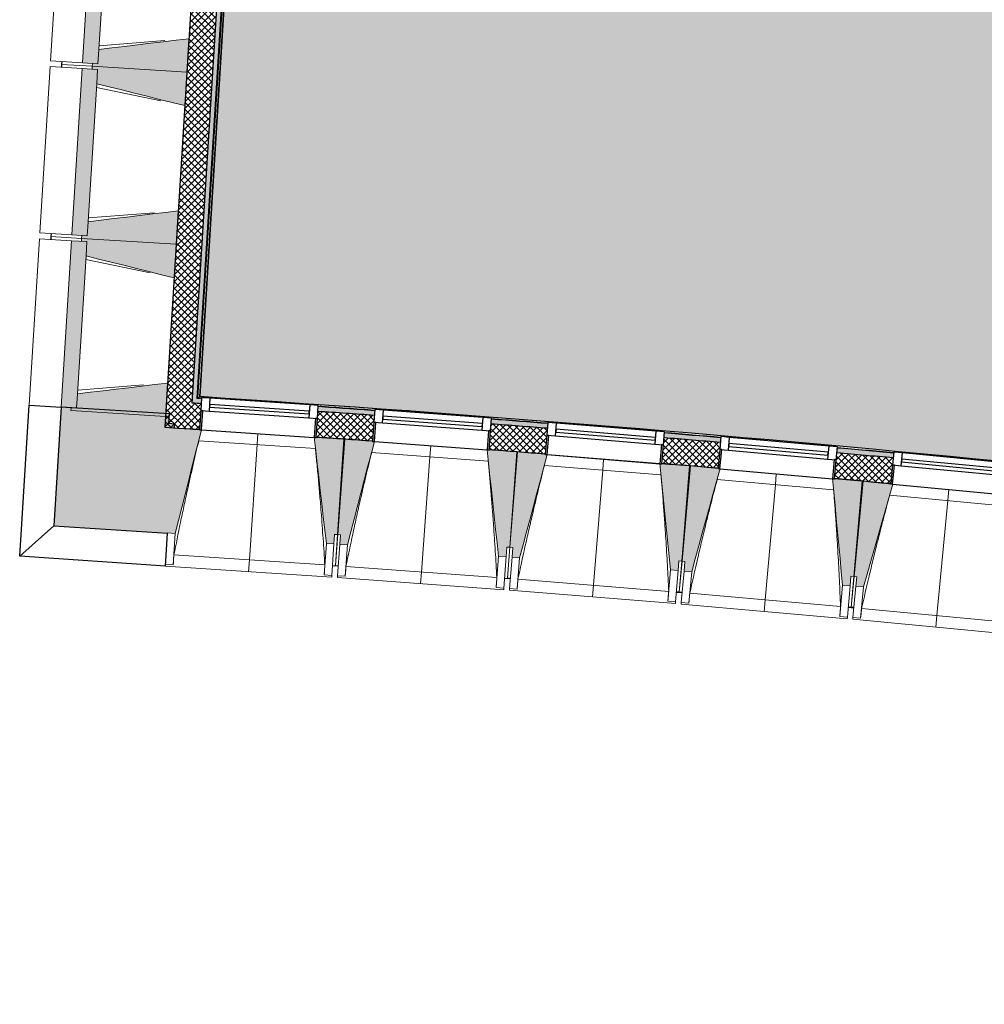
# Model space of a CAD drawing. Header units: millimetres. Extents: x 1909 to 78032, y -36590 to 14615.
# Tile 1 of 68: x 26080 to 31115, y -32461 to -27324. Entities that reach past the tile are written whole.
import ezdxf

# ---------------------------------------------------------------- set-up
doc = ezdxf.new("R2010")
doc.units = ezdxf.units.MM
for name, color, linetype, lineweight in [('A-FLOR', 7, 'Continuous', 25), ('A-FLOR-HRAL', 7, 'Continuous', 18), ('A-GENM', 7, 'Continuous', 18), ('A-GLAZ', 7, 'Continuous', 25), ('A-WALL', 7, 'Continuous', 25), ('A-WALL-PATT', 7, 'Continuous', 25), ('I-WALL', 7, 'Continuous', 25), ('M-AREA-PATT', 7, 'Continuous', 18), ('S-BEAM', 7, 'Continuous', 18)]:
    doc.layers.add(name, color=color, linetype=linetype, lineweight=lineweight)
pattern_1 = [(45, (0, 0), (-17.67767, 17.67767), []), (135, (0, 0), (-17.67767, -17.67767), [])]

# ---------------------------------------------------------------- blocks, each defined once
blk = doc.blocks.new('XXX_VIDE FENETRE - 590-389517-2021_015_1111_DCE_1_50_N0 FINI_SSI_ZDA_ZDM')
at = {"layer": 'A-GLAZ'}
for p, q in [((-305.1, 0), (-305.1, -100)), ((-295.1, 0), (-305.1, 0)), ((295.1, 0), (-295.1, 0)), ((-295.1, -100), (-295.1, 0)), ((305.1, 0), (295.1, 0)), ((295.1, 0), (295.1, -100)), ((305.1, -100), (305.1, 0)), ((-305.1, -100), (-295.1, -100)), ((-260.1, -100), (-305.1, -100)), ((-305.1, -100), (-305.1, -167.5)), ((-260.1, -167.5), (-260.1, -100)), ((260.1, -100), (-260.1, -100)), ((260.1, -100), (260.1, -167.5)), ((305.1, -100), (260.1, -100)), ((295.1, -100), (305.1, -100)), ((305.1, -167.5), (305.1, -100)), ((-305.1, -167.5), (-260.1, -167.5)), ((-260.1, -167.5), (260.1, -167.5)), ((260.1, -167.5), (305.1, -167.5))]:
    blk.add_line(p, q, dxfattribs=at)
at = {"layer": 'A-GLAZ', "color": 173, "true_color": 0x5c63b1}
for p, q in [((260.1, -120), (-260.1, -120)), ((-260.1, -120), (-260.1, -135)), ((-260.1, -135), (260.1, -135)), ((260.1, -135), (260.1, -120))]:
    blk.add_line(p, q, dxfattribs=at)
blk = doc.blocks.new('Garde-corps - Garde-corps-510192-2021_015_1111_DCE_1_50_N0 FINI_SSI_ZDA_ZDM')
at = {"layer": 'A-FLOR-HRAL'}
for p, q in [((-9793.8, -23480.5), (-9772.4, -23216.7)), ((-9772.4, -23216.7), (-9494, -23240)), ((-9772.4, -23216.7), (-9763.1, -23217.5)), ((-9791, -23534.4), (-9765.8, -23224.4)), ((-9789.4, -23536.3), (-9764.3, -23226.3)), ((-9787.9, -23538), (-9762.7, -23228.1)), ((-9762.7, -23228.1), (-9494.9, -23250.5)), ((-9503.3, -23239.2), (-9494, -23240)), ((-9494.8, -23248.9), (-9494.9, -23250.5)), ((-9494.8, -23248.9), (-9494.6, -23247.1)), ((-9494.6, -23247.1), (-9494.5, -23245.5)), ((-13375.8, -29298.6), (-13001.8, -23280.8)), ((-13368.2, -29292), (-12995.1, -23288.4)), ((-13366.4, -29290.3), (-12993.5, -23290.2)), ((-13364.6, -29288.8), (-12992, -23292)), ((-13001.8, -23280.8), (-9843.9, -23523.1)), ((-12992, -23292), (-9787.9, -23538)), ((-8464, -23329), (-8480.2, -23501.6)), ((-8462.4, -23329.1), (-8478.4, -23500.1)), ((-8460.6, -23329.3), (-8476.5, -23498.5)), ((-8453.5, -23330), (-8468.8, -23492.2)), ((-11421.8, -23393.7), (-11382.2, -23396.7)), ((-8480.2, -23501.6), (-8438.5, -23505.7)), ((-8478.4, -23500.1), (-8436.7, -23504.2)), ((-8476.5, -23498.5), (-8468.8, -23492.2)), ((-8476.5, -23498.5), (-8434.8, -23502.7)), ((-8468.8, -23492.2), (-8427, -23496.3)), ((-8438.5, -23505.7), (-8462.6, -23748.6)), ((-8436.8, -23504.6), (-8461, -23748.7)), ((-8434.8, -23502.7), (-8457.1, -23727.1)), ((-8427, -23496.3), (-8449.9, -23727.2)), ((-8434.8, -23502.7), (-8427, -23496.3)), ((-9791, -23534.4), (-9794, -23530.9)), ((-8464.1, -23763.5), (-8479.9, -23922.7)), ((-8462.5, -23763.7), (-8478.3, -23922.9)), ((-8462.9, -23785.6), (-8474.4, -23901.3)), ((-8455.9, -23786.9), (-8467.2, -23901.4)), ((-8481.4, -23937.6), (-8497.2, -24096.9)), ((-8479.7, -23937.8), (-8495.5, -24097)), ((-8480.2, -23959.7), (-8491.6, -24075.4)), ((-8473.1, -23961.1), (-8484.5, -24075.5)), ((-8498.7, -24111.8), (-9046.9, -29639.2)), ((-8497, -24112), (-9045.4, -29641)), ((-8497.4, -24133.9), (-9043.9, -29642.9)), ((-8490.4, -24135.2), (-9037.5, -29650.7)), ((-13356.8, -29300.2), (-13375.8, -29298.6)), ((-13356.7, -29299.8), (-13375.8, -29298.6)), ((-13083.2, -29311.6), (-13364.6, -29288.8)), ((-12552.2, -29354.7), (-12610.1, -29350)), ((-12274.9, -29363.1), (-12284.1, -29362.5)), ((-9988.7, -29563.6), (-10006.9, -29561.9)), ((-9801.4, -29578), (-9840.4, -29574.8)), ((-9046.9, -29639.2), (-9329.4, -29616.3)), ((-9037.5, -29650.7), (-9136.8, -29641)), ((-9037.5, -29650.7), (-9136.9, -29642.6))]:
    blk.add_line(p, q, dxfattribs=at)
at = {"layer": 'A-FLOR-HRAL', "flags": 128}
for points in [[(-9765.8, -23224.4), (-9769.1, -23220.6), (-9772.4, -23216.7)], [(-12995.1, -23288.4), (-12998.5, -23284.6), (-13001.8, -23280.8)], [(-9787.9, -23538), (-9787.9, -23538), (-9788, -23537.9), (-9788.1, -23537.8), (-9788.3, -23537.6), (-9788.4, -23537.4), (-9788.6, -23537.1), (-9788.8, -23536.9), (-9789, -23536.7), (-9789.2, -23536.5), (-9789.4, -23536.3)], [(-13375.8, -29298.6), (-13375.9, -29298.7), (-13376.2, -29299), (-13376.6, -29299.4), (-13377.1, -29299.8), (-13377.7, -29300.3), (-13378.3, -29300.9), (-13378.9, -29301.4)], [(-13368.2, -29292), (-13372, -29295.3), (-13375.8, -29298.6)], [(-13364.6, -29288.8), (-13364.6, -29288.8), (-13364.7, -29288.9), (-13364.9, -29289), (-13365, -29289.2), (-13365.3, -29289.4), (-13365.5, -29289.6), (-13365.7, -29289.8), (-13365.9, -29290), (-13366.2, -29290.2), (-13366.4, -29290.3)], [(-9043.9, -29642.9), (-9040.7, -29646.8), (-9037.5, -29650.7)]]:
    blk.add_lwpolyline(points, dxfattribs=at)
at = {"layer": 'A-FLOR-HRAL'}
for centre, radius, start, end in [((-19463.8, -140716), 117891.1, 85.149101, 85.281386), ((-19463.8, -140716), 117889.4, 85.149101, 85.280538), ((-19463.8, -140716), 117887.7, 85.149101, 85.279742), ((-29991.5, -265654.3), 242961.1, 85.230746, 85.988589), ((-29991.5, -265654.3), 242959.4, 85.801553, 85.988174), ((-29991.5, -265654.3), 242957.8, 85.611499, 85.987786), ((-29991.5, -265654.3), 242957.8, 85.229948, 85.604054), ((-29991.5, -265654.3), 242959.4, 85.230335, 85.456227), ((-21392, -154971), 125935, 84.373021, 86.346998), ((-21392, -154971), 125936.7, 84.373813, 86.346207), ((-21392, -154971), 125927.8, 85.92938, 86.063936), ((-21392, -154971), 125927.8, 85.517188, 85.651745), ((-21392, -154971), 125927.8, 85.104996, 85.239553), ((-21392, -154971), 125927.8, 84.692804, 84.827361)]:
    blk.add_arc(centre, radius, start, end, dxfattribs=at)
for points, knots in [([(-9772.4, -23216.7), (-9772.4, -23216.7), (-9772.4, -23216.7), (-9772.4, -23216.7), (-9772.5, -23216.6), (-9772.5, -23216.5), (-9772.6, -23216.5), (-9772.7, -23216.4), (-9772.7, -23216.3), (-9772.8, -23216.2), (-9772.9, -23216.1), (-9773, -23216), (-9773.1, -23215.8), (-9773.2, -23215.7), (-9773.3, -23215.6), (-9773.5, -23215.4), (-9773.6, -23215.3), (-9773.7, -23215.2), (-9773.9, -23215), (-9774.2, -23214.6), (-9774.6, -23214.1), (-9774.9, -23213.7), (-9775.1, -23213.5)], [0, 0, 0, 0, 0.071429, 0.107143, 0.142857, 0.178571, 0.214286, 0.25, 0.285714, 0.321429, 0.357143, 0.392857, 0.428571, 0.464286, 0.5, 0.535714, 0.571429, 0.607143, 0.642857, 0.714286, 0.857143, 1, 1, 1, 1]), ([(-9762.7, -23228.1), (-9762.7, -23228.1), (-9762.8, -23228), (-9762.8, -23228), (-9762.9, -23227.9), (-9763, -23227.7), (-9763.2, -23227.6), (-9763.3, -23227.4), (-9763.5, -23227.2), (-9763.7, -23227), (-9763.9, -23226.8), (-9764, -23226.5), (-9764.2, -23226.4), (-9764.3, -23226.3)], [0.075, 0.075, 0.075, 0.075, 0.15, 0.2125, 0.275, 0.35, 0.425, 0.5, 0.6, 0.7, 0.775, 0.85, 1, 1, 1, 1]), ([(-13001.8, -23280.8), (-13001.8, -23280.8), (-13001.8, -23280.8), (-13001.9, -23280.7), (-13001.9, -23280.7), (-13002, -23280.6), (-13002, -23280.5), (-13002.1, -23280.4), (-13002.2, -23280.3), (-13002.3, -23280.2), (-13002.4, -23280.1), (-13002.5, -23280), (-13002.6, -23279.9), (-13002.7, -23279.8), (-13002.8, -23279.6), (-13002.9, -23279.5), (-13003, -23279.4), (-13003.2, -23279.2), (-13003.3, -23279), (-13003.6, -23278.7), (-13004.1, -23278.2), (-13004.4, -23277.8), (-13004.6, -23277.6)], [0, 0, 0, 0, 0.071429, 0.107143, 0.142857, 0.178571, 0.214286, 0.25, 0.285714, 0.321429, 0.357143, 0.392857, 0.428571, 0.464286, 0.5, 0.535714, 0.571429, 0.607143, 0.642857, 0.714286, 0.857143, 1, 1, 1, 1]), ([(-12992, -23292), (-12992, -23292), (-12992, -23292), (-12992, -23292), (-12992.1, -23291.9), (-12992.2, -23291.8), (-12992.3, -23291.7), (-12992.4, -23291.5), (-12992.6, -23291.3), (-12992.7, -23291.1), (-12992.9, -23290.9), (-12993.1, -23290.7), (-12993.3, -23290.5), (-12993.4, -23290.3), (-12993.5, -23290.2)], [0, 0, 0, 0, 0.075, 0.15, 0.2125, 0.275, 0.35, 0.425, 0.5, 0.6, 0.7, 0.775, 0.85, 1, 1, 1, 1]), ([(-8480.2, -23501.6), (-8480.2, -23501.6), (-8480.2, -23501.5), (-8480.1, -23501.4), (-8479.9, -23501.3), (-8479.7, -23501.2), (-8479.5, -23501), (-8479.4, -23500.9), (-8479.3, -23500.8), (-8479.1, -23500.7), (-8479, -23500.6), (-8478.9, -23500.5), (-8478.7, -23500.4), (-8478.6, -23500.2), (-8478.5, -23500.2), (-8478.4, -23500.1)], [0.1, 0.1, 0.1, 0.1, 0.2, 0.3, 0.4, 0.475, 0.55, 0.6, 0.65, 0.7, 0.75, 0.8, 0.85, 0.9, 1, 1, 1, 1]), ([(-8468.8, -23492.2), (-8468.8, -23492.1), (-8468.7, -23492.1), (-8468.5, -23492), (-8468.3, -23491.8), (-8468.1, -23491.6), (-8468, -23491.5), (-8467.8, -23491.3), (-8467.5, -23491.1), (-8467.2, -23490.9), (-8467, -23490.7), (-8466.7, -23490.4), (-8466.2, -23490), (-8465.8, -23489.7), (-8465.5, -23489.5)], [0, 0, 0, 0, 0.166667, 0.25, 0.333333, 0.416667, 0.458333, 0.5, 0.583333, 0.666667, 0.708333, 0.75, 0.833333, 1, 1, 1, 1]), ([(-8438.5, -23505.7), (-8438.5, -23505.7), (-8438.5, -23505.7), (-8438.4, -23505.6), (-8438.2, -23505.4), (-8438, -23505.3), (-8437.9, -23505.2), (-8437.7, -23505), (-8437.6, -23504.9), (-8437.4, -23504.8), (-8437.3, -23504.7), (-8437.2, -23504.6), (-8437.1, -23504.5), (-8436.9, -23504.4), (-8436.8, -23504.3), (-8436.7, -23504.2)], [0.1, 0.1, 0.1, 0.1, 0.2, 0.3, 0.4, 0.475, 0.55, 0.6, 0.65, 0.7, 0.75, 0.8, 0.85, 0.9, 1, 1, 1, 1]), ([(-8427, -23496.3), (-8427, -23496.3), (-8427, -23496.2), (-8426.8, -23496.1), (-8426.6, -23495.9), (-8426.4, -23495.8), (-8426.2, -23495.6), (-8426, -23495.5), (-8425.8, -23495.2), (-8425.5, -23495), (-8425.2, -23494.8), (-8424.9, -23494.6), (-8424.5, -23494.2), (-8424, -23493.8), (-8423.8, -23493.6)], [0, 0, 0, 0, 0.166667, 0.25, 0.333333, 0.416667, 0.458333, 0.5, 0.583333, 0.666667, 0.708333, 0.75, 0.833333, 1, 1, 1, 1]), ([(-9046.9, -29639.2), (-9046.9, -29639.2), (-9046.9, -29639.2), (-9046.8, -29639.3), (-9046.7, -29639.4), (-9046.6, -29639.6), (-9046.5, -29639.7), (-9046.3, -29639.9), (-9046.2, -29640.1), (-9046, -29640.3), (-9045.8, -29640.5), (-9045.6, -29640.8), (-9045.5, -29640.9), (-9045.4, -29641)], [0.075, 0.075, 0.075, 0.075, 0.15, 0.2125, 0.275, 0.35, 0.425, 0.5, 0.6, 0.7, 0.775, 0.85, 1, 1, 1, 1]), ([(-9037.5, -29650.7), (-9037.5, -29650.7), (-9037.5, -29650.7), (-9037.4, -29650.8), (-9037.4, -29650.8), (-9037.3, -29650.9), (-9037.3, -29651), (-9037.2, -29651.1), (-9037.1, -29651.1), (-9037, -29651.2), (-9036.9, -29651.4), (-9036.8, -29651.5), (-9036.7, -29651.6), (-9036.6, -29651.7), (-9036.5, -29651.9), (-9036.4, -29652), (-9036.3, -29652.1), (-9036.2, -29652.3), (-9036, -29652.5), (-9035.7, -29652.8), (-9035.3, -29653.4), (-9035, -29653.8), (-9034.8, -29654)], [0, 0, 0, 0, 0.071429, 0.107143, 0.142857, 0.178571, 0.214286, 0.25, 0.285714, 0.321429, 0.357143, 0.392857, 0.428571, 0.464286, 0.5, 0.535714, 0.571429, 0.607143, 0.642857, 0.714286, 0.857143, 1, 1, 1, 1])]:
    blk.add_open_spline(points, degree=3, knots=knots, dxfattribs=at)
blk = doc.blocks.new('B02_ARC_rvt-1-2021_015_1111_DCE_1_50_N0 FINI_SSI_ZDA_ZDM')
at = {"layer": 'A-WALL-PATT', "lineweight": 18}
h = blk.add_hatch(dxfattribs=at)
h.set_pattern_fill('FP_1', color=256, style=0, pattern_type=2)
h.set_pattern_definition(pattern_1)
h.paths.add_polyline_path([(-13413.8, -29459.5), (-13019.6, -23116.1), (-13154.3, -23106.7), (-13548.5, -29451), (-13481.2, -29455.3)])
at = {"layer": 'A-WALL-PATT', "lineweight": 5, "true_color": 0xdadada}
blk.add_hatch(color=254, dxfattribs=at).paths.add_polyline_path([(-13380.5, -29326.4), (-13003.1, -23252.6), (-13028, -23250.9), (-13405.4, -29324.8), (-13393, -29325.6)])
at = {"layer": 'A-WALL-PATT', "lineweight": 18}
h = blk.add_hatch(dxfattribs=at)
h.set_pattern_fill('FP_1', color=256, style=0, pattern_type=2)
h.set_pattern_definition(pattern_1)
h.paths.add_polyline_path([(7036.9, -32461.5), (7067.4, -32330), (6938.6, -32300.2), (6908.5, -32431.8), (7003, -32453.6)])
h.paths.add_polyline_path([(6313.7, -32295.9), (6343.7, -32164.3), (6055.4, -32099.5), (6026.3, -32231.3), (6313.3, -32295.8)])
h.paths.add_polyline_path([(5430.4, -32099.8), (5459.5, -31967.9), (5170.7, -31905.2), (5142.5, -32037.3), (5430.1, -32099.7)])
h.paths.add_polyline_path([(4545.8, -31910), (4573.9, -31777.9), (4284.7, -31717.3), (4257.5, -31849.6), (4545.4, -31909.9)])
h.paths.add_polyline_path([(3659.8, -31726.6), (3687, -31594.3), (3571.3, -31570.9), (3545.1, -31703.3), (3629.1, -31720.3)])
h.paths.add_polyline_path([(3445.1, -31683.1), (3471.3, -31550.7), (3397.3, -31535.8), (3371.1, -31668.2), (3434.3, -31680.9)])
h.paths.add_polyline_path([(2772.5, -31549.5), (2798.8, -31417.1), (2507.7, -31360.5), (2483.4, -31493.3), (2772.2, -31549.5)])
h.paths.add_polyline_path([(1884, -31378.9), (1908.3, -31246.1), (1618.8, -31191.9), (1594.4, -31324.7), (1883.3, -31378.7)])
h.paths.add_polyline_path([(994.2, -31214.6), (1018.6, -31081.8), (727.7, -31029.6), (704.3, -31162.5), (993.9, -31214.6)])
h.paths.add_polyline_path([(103.4, -31056.8), (126.8, -30923.8), (-164.5, -30873.7), (-186.9, -31006.8), (103, -31056.7)])
h.paths.add_polyline_path([(-788.7, -30905.3), (-766.2, -30772.2), (-1057.8, -30724.2), (-1079.3, -30857.4), (-789, -30905.3)])
h.paths.add_polyline_path([(-1681.7, -30760.3), (-1660.2, -30627.1), (-1952.2, -30581.1), (-1972.7, -30714.5), (-1682, -30760.3)])
h.paths.add_polyline_path([(-2575.8, -30621.8), (-2555.3, -30488.3), (-2847.5, -30444.4), (-2867.1, -30578), (-2576.1, -30621.7)])
h.paths.add_polyline_path([(-3470.9, -30489.6), (-3451.3, -30356), (-3743.9, -30314.3), (-3762.5, -30448), (-3471.1, -30489.6)])
h.paths.add_polyline_path([(-4366.9, -30363.9), (-4348.3, -30230.2), (-4641.1, -30190.5), (-4658.8, -30324.4), (-4367.1, -30363.9)])
h.paths.add_polyline_path([(-5263.7, -30244.6), (-5246.1, -30110.8), (-5539.2, -30073.2), (-5555.9, -30207.2), (-5264, -30244.6)])
h.paths.add_polyline_path([(-6161.5, -30131.8), (-6144.8, -29997.9), (-6438.2, -29962.4), (-6453.9, -30096.5), (-6161.7, -30131.8)])
h.paths.add_polyline_path([(-7060, -30025.5), (-7044.2, -29891.4), (-7337.9, -29858.1), (-7352.6, -29992.3), (-7060.2, -30025.5)])
h.paths.add_polyline_path([(-7959.2, -29925.6), (-7944.4, -29791.4), (-8238.3, -29760.2), (-8252, -29894.5), (-7959.4, -29925.6)])
h.paths.add_polyline_path([(-8859.1, -29832.2), (-8845.3, -29697.9), (-9139.4, -29668.8), (-9152.3, -29803.2), (-8859.3, -29832.2)])
h.paths.add_polyline_path([(-9759.7, -29745.3), (-9746.9, -29610.9), (-10041.2, -29583.9), (-10053, -29718.4), (-9759.8, -29745.3)])
h.paths.add_polyline_path([(-10660.9, -29664.9), (-10649, -29530.4), (-10943.5, -29505.5), (-10954.4, -29640.1), (-10661, -29664.9)])
h.paths.add_polyline_path([(-11562.6, -29590.9), (-11551.7, -29456.3), (-11846.4, -29433.6), (-11856.3, -29568.2), (-11562.7, -29590.9)])
h.paths.add_polyline_path([(-12464.9, -29523.4), (-12455, -29388.8), (-12749.7, -29368.2), (-12758.7, -29502.9), (-12465, -29523.4)])
h.paths.add_polyline_path([(-13367.6, -29462.5), (-13358.6, -29327.8), (-13405.4, -29324.8), (-13413.8, -29459.5), (-13367.7, -29462.5)])
at = {"layer": 'A-WALL-PATT', "lineweight": 5, "true_color": 0xdadada}
h = blk.add_hatch(color=254, dxfattribs=at)
h.paths.add_polyline_path([(7067.4, -32330), (7073.1, -32305.6), (6944.2, -32275.8), (6938.6, -32300.2), (7008.6, -32316.3)])
h.paths.add_polyline_path([(6343.7, -32164.3), (6349.3, -32139.9), (6060.8, -32075.1), (6055.4, -32099.5), (6335.6, -32162.5)])
h.paths.add_polyline_path([(5459.5, -31967.9), (5464.9, -31943.5), (5175.9, -31880.8), (5170.7, -31905.2), (5451.7, -31966.2)])
h.paths.add_polyline_path([(4573.9, -31777.9), (4579.2, -31753.5), (4289.7, -31692.8), (4284.7, -31717.3), (4566.3, -31776.3)])
h.paths.add_polyline_path([(3687, -31594.3), (3692, -31569.8), (3576.1, -31546.3), (3571.3, -31570.9), (3659.8, -31588.8)])
h.paths.add_polyline_path([(3471.3, -31550.7), (3476.1, -31526.2), (3402.2, -31511.3), (3397.3, -31535.8), (3470, -31550.4)])
h.paths.add_polyline_path([(2798.8, -31417.1), (2803.6, -31392.6), (2512.2, -31335.9), (2507.7, -31360.5), (2791.6, -31415.7)])
h.paths.add_polyline_path([(1908.3, -31246.1), (1912.8, -31221.5), (1623.3, -31167.3), (1618.8, -31191.9), (1901.3, -31244.8)])
h.paths.add_polyline_path([(1018.6, -31081.8), (1023.1, -31057.3), (732.1, -31005), (727.7, -31029.6), (1012, -31080.6)])
h.paths.add_polyline_path([(126.8, -30923.8), (131.1, -30899.2), (22.2, -30880.4), (18, -30905), (123, -30923.2)])
h.paths.add_polyline_path([(-51, -30893.1), (-46.8, -30868.5), (-160.3, -30849), (-164.5, -30873.7), (-52.9, -30892.8)])
h.paths.add_polyline_path([(-766.2, -30772.2), (-762, -30747.6), (-1053.8, -30699.5), (-1057.8, -30724.2), (-772.3, -30771.2)])
h.paths.add_polyline_path([(-1660.2, -30627.1), (-1656.2, -30602.4), (-1948.4, -30556.4), (-1952.2, -30581.1), (-1666.1, -30626.1)])
h.paths.add_polyline_path([(-2555.3, -30488.3), (-2551.5, -30463.6), (-2843.9, -30419.7), (-2847.5, -30444.4), (-2560.9, -30487.5)])
h.paths.add_polyline_path([(-3451.3, -30356), (-3447.7, -30331.3), (-3740.4, -30289.5), (-3743.9, -30314.3), (-3456.6, -30355.3)])
h.paths.add_polyline_path([(-4348.3, -30230.2), (-4344.8, -30205.4), (-4454.3, -30190.5), (-4457.6, -30215.3), (-4353.3, -30229.5)])
h.paths.add_polyline_path([(-4527, -30205.9), (-4523.7, -30181.1), (-4637.9, -30165.7), (-4641.1, -30190.5), (-4529.9, -30205.5)])
h.paths.add_polyline_path([(-5246.1, -30110.8), (-5242.8, -30086), (-5536.1, -30048.4), (-5539.2, -30073.2), (-5250.9, -30110.2)])
h.paths.add_polyline_path([(-6144.8, -29997.9), (-6141.7, -29973.1), (-6435.3, -29937.6), (-6438.2, -29962.4), (-6149.3, -29997.3)])
h.paths.add_polyline_path([(-7044.2, -29891.4), (-7041.3, -29866.6), (-7335.1, -29833.2), (-7337.9, -29858.1), (-7048.5, -29890.9)])
h.paths.add_polyline_path([(-7944.4, -29791.4), (-7941.7, -29766.6), (-8235.8, -29735.4), (-8238.3, -29760.2), (-7948.4, -29791)])
h.paths.add_polyline_path([(-8845.3, -29697.9), (-8842.8, -29673.1), (-8952.7, -29662.1), (-8955.2, -29687), (-8849.1, -29697.6)])
h.paths.add_polyline_path([(-9024.8, -29680.1), (-9022.4, -29655.2), (-9137, -29643.9), (-9139.4, -29668.8), (-9028.6, -29679.7)])
h.paths.add_polyline_path([(-9746.9, -29610.9), (-9744.5, -29586), (-10039, -29559), (-10041.2, -29583.9), (-9750.3, -29610.6)])
h.paths.add_polyline_path([(-10649, -29530.4), (-10646.8, -29505.5), (-10941.5, -29480.6), (-10943.5, -29505.5), (-10652.2, -29530.1)])
h.paths.add_polyline_path([(-11551.7, -29456.3), (-11549.7, -29431.4), (-11844.5, -29408.7), (-11846.4, -29433.6), (-11554.7, -29456.1)])
h.paths.add_polyline_path([(-12454.9, -29388.8), (-12453.1, -29363.9), (-12748.1, -29343.2), (-12749.7, -29368.2), (-12457.6, -29388.6)])
h.paths.add_polyline_path([(-13358.6, -29327.8), (-13356.9, -29302.8), (-13378.9, -29301.4), (-13380.5, -29326.4), (-13361, -29327.6)])
at = {"layer": 'A-FLOR'}
for p, q in [((-12614.2, -29512.9), (-12609.4, -29513.2)), ((-11711.8, -29579.3), (-11707.1, -29579.7)), ((-10954.5, -29640.1), (-10900.6, -29644.6)), ((-10810, -29652.2), (-10805.3, -29652.6)), ((-9908.8, -29731.5), (-9903.8, -29732)), ((-9879, -29734.3), (-9790.8, -29742.4)), ((-9785.4, -29742.9), (-9759.7, -29745.3))]:
    blk.add_line(p, q, dxfattribs=at)
at = {"layer": 'A-WALL'}
blk.add_line((-13405.4, -29324.8), (-13028, -23250.9), dxfattribs=at)
at = {"layer": 'A-WALL', "flags": 128}
for points in [[(-13380.5, -29326.4), (-13393, -29325.6), (-13405.4, -29324.8)], [(-13358.6, -29327.8), (-13369.5, -29327.1), (-13380.5, -29326.4)]]:
    blk.add_lwpolyline(points, dxfattribs=at)
at = {"layer": 'A-WALL'}
for start, end in [(85.929413, 86.063908), (85.517221, 85.651717), (85.105029, 85.239525), (84.692837, 84.827333)]:
    blk.add_arc((-21392, -154971), 125899.8, start, end, dxfattribs=at)
at = {"layer": 'I-WALL'}
for p, q in [((-13154.3, -23106.7), (-13548.5, -29451)), ((-13378.9, -29301.4), (-13004.6, -23277.6)), ((-13356.9, -29302.8), (-13378.9, -29301.4)), ((-13388.9, -29461.1), (-13367.6, -29462.5))]:
    blk.add_line(p, q, dxfattribs=at)
at = {"layer": 'I-WALL', "flags": 128}
for points in [[(-13548.5, -29451), (-13481.2, -29455.3), (-13413.8, -29459.5)], [(-13413.8, -29459.5), (-13401.3, -29460.3), (-13388.9, -29461.1)]]:
    blk.add_lwpolyline(points, dxfattribs=at)
at = {"layer": 'I-WALL'}
for radius, start, end in [(125924.8, 85.929383, 86.063933), (125924.8, 85.517191, 85.651742), (125924.8, 85.104999, 85.23955), (125764.8, 85.929576, 86.063774), (125764.8, 85.517384, 85.651582), (125924.8, 84.692807, 84.827358), (125764.8, 85.105191, 85.239389), (125764.8, 84.692998, 84.827197)]:
    blk.add_arc((-21392, -154971), radius, start, end, dxfattribs=at)
at = {"layer": 'A-FLOR-HRAL', "lineweight": 18}
blk.add_blockref('Garde-corps - Garde-corps-510192-2021_015_1111_DCE_1_50_N0 FINI_SSI_ZDA_ZDM', (0, 0), dxfattribs=at)
at = {"layer": 'A-GLAZ', "lineweight": 18}
for p, rotation in [((-13063.2, -29483.8), 176.1892004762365), ((-12160.7, -29547.1), 175.7775659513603), ((-11258.6, -29616.9), 175.3659314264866), ((-10357.1, -29693.1), 174.9542969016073), ((-9456.1, -29775.8), 174.5426623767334)]:
    blk.add_blockref('XXX_VIDE FENETRE - 590-389517-2021_015_1111_DCE_1_50_N0 FINI_SSI_ZDA_ZDM', p, dxfattribs=dict(at, rotation=rotation))
blk = doc.blocks.new('20_MUR PREFA_01 - MODULE_01 B-3165811-2021_015_1111_DCE_1_50_N0 FINI_SSI_ZDA_ZDM')
at = {"layer": 'A-GENM'}
for p, q in [((0, 722.1), (0, 661.4)), ((0, 661.4), (0, 58.5)), ((0, 0.7), (0, 58.5))]:
    blk.add_line(p, q, dxfattribs=at)
blk = doc.blocks.new('Murs 6 - Murs 1-3191379-2021_015_1111_DCE_1_50_N0 FINI_SSI_ZDA_ZDM')
at = {"layer": 'A-WALL-PATT', "true_color": 0x787878}
blk.add_hatch(color=8, dxfattribs=at).paths.add_polyline_path([(-13533.8, -30003.9), (-13530.4, -29951.9), (-13545.3, -29950.9), (-13512.2, -29453.2), (-13497.2, -29454.2), (-13495.9, -29434), (-13527, -29431.9), (-13523.8, -29380.9), (-14089.6, -29345.7), (-14128.1, -29964.3), (-13545.3, -30003.1)])
at = {"layer": 'A-WALL'}
for p, q in [((-14306, -30124), (-14257, -29335.3)), ((-14257, -29335.3), (-14089.6, -29345.7)), ((-14089.6, -29345.7), (-14128.1, -29964.3)), ((-13523.8, -29380.9), (-14089.6, -29345.7)), ((-13527, -29431.9), (-13523.8, -29380.9)), ((-13495.9, -29434), (-13527, -29431.9)), ((-13497.2, -29454.2), (-13495.9, -29434)), ((-14128.1, -29964.3), (-14306, -30124)), ((-14128.1, -29964.3), (-13533.8, -30003.9)), ((-13545.2, -30174.7), (-13533.8, -30003.9)), ((-13533.8, -30003.9), (-13533.7, -30001.8)), ((-13545.2, -30174.7), (-14306, -30124))]:
    blk.add_line(p, q, dxfattribs=at)
blk = doc.blocks.new('B02_DC_STR_rvt-1-2021_015_1111_DCE_1_50_N0 FINI_SSI_ZDA_ZDM')
at = {"layer": 'S-BEAM', "lineweight": 5, "true_color": 0x787878}
for points in [[(-13897.5, -27554.2), (-13843.5, -26685.9), (-13924, -26680.9), (-13978, -27549.2), (-13926.2, -27552.4)], [(-13433.4, -27598.1), (-13422.5, -27423.4), (-13892.9, -27479.9), (-13897.5, -27554.2), (-13926.2, -27552.4), (-13927.1, -27567.4), (-13489.7, -27594.6)], [(-13953.3, -28452.5), (-13899.3, -27584.2), (-13979.8, -27579.1), (-14033.8, -28447.5), (-13982, -28450.7)], [(-13444.2, -27772.7), (-13433.4, -27598.1), (-13927.1, -27567.4), (-13928, -27582.4), (-13899.3, -27584.2), (-13904, -27658.5), (-13509.9, -27756.4)], [(-13489.2, -28496.3), (-13478.4, -28321.7), (-13948.7, -28378.2), (-13953.3, -28452.5), (-13982, -28450.7), (-13982.9, -28465.7), (-13545.5, -28492.8)], [(-14009.1, -29350.7), (-13955.1, -28482.4), (-14035.7, -28477.4), (-14089.6, -29345.7), (-14037.8, -29349)], [(-13500.1, -28671), (-13489.2, -28496.3), (-13982.9, -28465.7), (-13983.9, -28480.6), (-13955.1, -28482.4), (-13959.8, -28556.7), (-13552.2, -28658.1)], [(-13545, -29394.6), (-13534.2, -29219.9), (-14004.5, -29276.4), (-14009.1, -29350.7), (-14037.8, -29349), (-14038.7, -29363.9), (-13552.2, -29394.2)], [(-13493.8, -30004.5), (-13357.7, -29464.2), (-13367.7, -29463.6), (-13367.7, -29462.9), (-13512.2, -29453.2), (-13545.3, -29950.9), (-13530.4, -29951.9), (-13533.7, -30001.8), (-13530.4, -30002)], [(-12665.6, -30059.6), (-12662.3, -30009.8), (-12647.3, -30010.8), (-12614.2, -29513.1), (-12758.8, -29503.4), (-12758.8, -29504.1), (-12768.8, -29503.5), (-12705.5, -30057)], [(-12595, -30064.6), (-12455, -29525.4), (-12465, -29524.6), (-12465, -29524), (-12609.4, -29513.3), (-12646.1, -30010.7), (-12631.2, -30011.8), (-12634.9, -30061.7), (-12631.2, -30062)], [(-11767.2, -30125.8), (-11763.5, -30075.9), (-11748.6, -30077), (-11711.9, -29579.6), (-11856.4, -29568.9), (-11856.4, -29569.6), (-11866.4, -29568.8), (-11807.1, -30122.8)], [(-11696.6, -30131.3), (-11552.8, -29593), (-11562.7, -29592.2), (-11562.7, -29591.5), (-11707.1, -29579.8), (-11747.4, -30077), (-11732.5, -30078.2), (-11736.5, -30128), (-11732.5, -30128.4)], [(-10869.3, -30198.3), (-10865.3, -30148.5), (-10850.3, -30149.7), (-10810, -29652.5), (-10954.5, -29640.8), (-10954.5, -29641.5), (-10964.5, -29640.7), (-10909.2, -30195.1)], [(-10798.8, -30204.3), (-10651.1, -29667.1), (-10661, -29666.3), (-10661, -29665.6), (-10805.3, -29652.8), (-10849.2, -30149.7), (-10834.2, -30151), (-10838.6, -30200.8), (-10834.2, -30201.2)], [(-9972, -30277.3), (-9967.6, -30227.5), (-9952.6, -30228.8), (-9908.8, -29732), (-10053.1, -29719.2), (-10053.2, -29719.9), (-10063.1, -29719), (-10011.8, -30273.8), (-9975.9, -30277)], [(-9901.5, -30283.9), (-9750.3, -29747.7), (-9759.8, -29746.8), (-9759.8, -29746.1), (-9904, -29732.3), (-9951.5, -30228.9), (-9936.5, -30230.3), (-9941.3, -30280.1), (-9936.5, -30280.5)]]:
    blk.add_hatch(color=8, dxfattribs=at).paths.add_polyline_path(points)
at = {"layer": 'A-FLOR'}
for p, q in [((-14087.1, -27557.5), (-14088.1, -27572.4)), ((-14086.2, -27542.5), (-14087.1, -27557.5)), ((-14143, -28455.7), (-14143.9, -28470.7)), ((-14142, -28440.7), (-14143, -28455.7)), ((-12673.1, -30172.1), (-12643.2, -30174.2)), ((-11775.5, -30238.2), (-11745.6, -30240.5)), ((-11745.5, -30239.8), (-11760.5, -30238.6)), ((-10863.4, -30311.3), (-10878.4, -30310.1)), ((-10878.4, -30310.8), (-10848.5, -30313.3)), ((-10848.6, -30313.3), (-10863.5, -30312)), ((-9952, -30392.5), (-9981.9, -30389.7)), ((-9981.9, -30389.7), (-9952, -30392.5)), ((-9951.9, -30391.6), (-9966.9, -30390.2))]:
    blk.add_line(p, q, dxfattribs=at)
at = {"layer": 'S-BEAM'}
for p, q in [((-14091.4, -26670.5), (-14145.4, -27538.8)), ((-13924, -26680.9), (-13978, -27549.2)), ((-13892.8, -27479.4), (-13848.2, -26760.7)), ((-13433.4, -27598.1), (-13422.5, -27423.4)), ((-13892.9, -27479.9), (-13897.5, -27554.2)), ((-13897.5, -27554.2), (-13892.9, -27479.9)), ((-13891.6, -27460.5), (-13549, -27433.4)), ((-14147.2, -27568.7), (-14201.2, -28437.1)), ((-14147.2, -27568.7), (-13979.8, -27579.1)), ((-13978, -27549.2), (-14145.4, -27538.8)), ((-14088.1, -27572.4), (-14087.1, -27557.5)), ((-14087.1, -27557.5), (-14086.2, -27542.5)), ((-13927.1, -27567.4), (-14087.1, -27557.5)), ((-14087.1, -27557.5), (-13927.1, -27567.4)), ((-13979.8, -27579.1), (-14033.8, -28447.5)), ((-13899.3, -27584.2), (-13979.8, -27579.1)), ((-13978, -27549.2), (-13897.5, -27554.2)), ((-13927.1, -27567.4), (-13928, -27582.4)), ((-13928, -27582.4), (-13899.3, -27584.2)), ((-13926.2, -27552.4), (-13927.1, -27567.4)), ((-13927.1, -27567.4), (-13433.4, -27598.1)), ((-13433.4, -27598.1), (-13927.1, -27567.4)), ((-13897.5, -27554.2), (-13926.2, -27552.4)), ((-13899.3, -27584.2), (-13904, -27658.5)), ((-13904, -27658.5), (-13899.3, -27584.2)), ((-13444.2, -27772.7), (-13433.4, -27598.1)), ((-13948.6, -28377.6), (-13904, -27659)), ((-13568.5, -27747.2), (-13905.2, -27677.9)), ((-13947.5, -28358.7), (-13604.8, -28331.7)), ((-13489.2, -28496.3), (-13478.4, -28321.7)), ((-13948.7, -28378.2), (-13953.3, -28452.5)), ((-13953.3, -28452.5), (-13948.7, -28378.2)), ((-14033.8, -28447.5), (-14201.2, -28437.1)), ((-14143.9, -28470.7), (-14143, -28455.7)), ((-14143, -28455.7), (-14142, -28440.7)), ((-13982.9, -28465.7), (-14143, -28455.7)), ((-14143, -28455.7), (-13982.9, -28465.7)), ((-14033.8, -28447.5), (-13953.3, -28452.5)), ((-13982, -28450.7), (-13982.9, -28465.7)), ((-13953.3, -28452.5), (-13982, -28450.7)), ((-14203.1, -28467), (-14257, -29335.3)), ((-14203.1, -28467), (-14035.7, -28477.4)), ((-14035.7, -28477.4), (-14089.6, -29345.7)), ((-13955.1, -28482.4), (-14035.7, -28477.4)), ((-13982.9, -28465.7), (-13983.9, -28480.6)), ((-13983.9, -28480.6), (-13955.1, -28482.4)), ((-13982.9, -28465.7), (-13489.2, -28496.3)), ((-13489.2, -28496.3), (-13982.9, -28465.7)), ((-13955.1, -28482.4), (-13959.8, -28556.7)), ((-13959.8, -28556.7), (-13955.1, -28482.4)), ((-13500.1, -28671), (-13489.2, -28496.3)), ((-14004.5, -29275.9), (-13959.8, -28557.3)), ((-13624.3, -28645.4), (-13961, -28576.2)), ((-14003.3, -29257), (-13660.6, -29229.9)), ((-13545, -29394.6), (-13534.2, -29219.9)), ((-14004.5, -29276.4), (-14009.1, -29350.7)), ((-14009.1, -29350.7), (-14004.5, -29276.4)), ((-14089.6, -29345.7), (-14257, -29335.3)), ((-14089.6, -29345.7), (-14009.1, -29350.7)), ((-14037.8, -29349), (-14038.7, -29363.9)), ((-14038.7, -29363.9), (-13545, -29394.6)), ((-14009.1, -29350.7), (-14037.8, -29349)), ((-13367.6, -29462.9), (-13497.2, -29454.2)), ((-13357.7, -29464.2), (-12768.8, -29503.4)), ((-12762.5, -29561.8), (-13371.6, -29521.2)), ((-12614.2, -29513.1), (-12758.8, -29503.4)), ((-12647.3, -30010.8), (-12614.2, -29513.1)), ((-12609.4, -29513.3), (-12646.1, -30010.7)), ((-12464.9, -29524), (-12609.4, -29513.3)), ((-12455, -29525.4), (-11866.4, -29568.8)), ((-11860.5, -29627.2), (-12469.4, -29582.3)), ((-11711.9, -29579.6), (-11856.4, -29568.9)), ((-11748.6, -30077), (-11711.9, -29579.6)), ((-11707.1, -29579.8), (-11747.4, -30077)), ((-11562.7, -29591.5), (-11707.1, -29579.8)), ((-11552.8, -29593), (-10964.5, -29640.7)), ((-10810, -29652.5), (-10954.5, -29640.8)), ((-10959.1, -29699.1), (-11567.5, -29649.8)), ((-10850.3, -30149.7), (-10810, -29652.5)), ((-10805.3, -29652.8), (-10849.2, -30149.7)), ((-10661, -29665.6), (-10805.3, -29652.8)), ((-10651.1, -29667.1), (-10063.1, -29719)), ((-10058.1, -29777.5), (-10666.2, -29723.8)), ((-9908.8, -29732), (-10053.2, -29719.2)), ((-9952.6, -30228.8), (-9908.8, -29732)), ((-9904, -29732.3), (-9951.5, -30228.9)), ((-9759.8, -29746.1), (-9904, -29732.3)), ((-9749.9, -29747.7), (-9162.4, -29803.9)), ((-9157.8, -29862.4), (-9765.5, -29804.3)), ((-13533.7, -30001.8), (-13493.8, -30004.5)), ((-13504.7, -30168.3), (-13493.8, -30004.5)), ((-12665.6, -30059.6), (-12662.3, -30009.8)), ((-12662.3, -30009.8), (-12647.3, -30010.8)), ((-12658.1, -30172.4), (-12646.1, -30010.7)), ((-12647.3, -30010.8), (-12658.1, -30172.5)), ((-12646.1, -30010.7), (-12631.2, -30011.8)), ((-12631.2, -30011.8), (-12634.9, -30061.7)), ((-12705.5, -30057), (-12716.4, -30220.8)), ((-12705.5, -30057), (-12665.6, -30059.6)), ((-12665.6, -30059.6), (-12676.5, -30223.5)), ((-12647, -30225.5), (-12634.9, -30061.7)), ((-12634.9, -30061.7), (-12595, -30064.6)), ((-12607.1, -30228.4), (-12595, -30064.6)), ((-11767.2, -30125.8), (-11763.5, -30075.9)), ((-11763.5, -30075.9), (-11748.6, -30077)), ((-11760.5, -30238.6), (-11747.4, -30077)), ((-11748.6, -30077), (-11760.5, -30238.7)), ((-11747.4, -30077), (-11732.5, -30078.2)), ((-11732.5, -30078.2), (-11736.5, -30128)), ((-13501, -30116.9), (-12713.3, -30169.4)), ((-11807.1, -30122.8), (-11819.2, -30286.6)), ((-11807.1, -30122.8), (-11767.2, -30125.8)), ((-11767.2, -30125.8), (-11779.3, -30289.5)), ((-11749.8, -30291.7), (-11736.5, -30128)), ((-11736.5, -30128), (-11696.6, -30131.3)), ((-11709.9, -30294.9), (-11696.6, -30131.3)), ((-10869.3, -30198.3), (-10865.3, -30148.5)), ((-10865.3, -30148.5), (-10850.3, -30149.7)), ((-10863.4, -30311.2), (-10849.2, -30149.7)), ((-10850.3, -30149.7), (-10863.4, -30311.3)), ((-10849.2, -30149.7), (-10834.2, -30151)), ((-10834.2, -30151), (-10838.6, -30200.8)), ((-13545.2, -30174.7), (-12677.1, -30232.5)), ((-13504.7, -30168.3), (-13544.6, -30165.7)), ((-13504.6, -30168.1), (-13504.7, -30168.3)), ((-12673.2, -30173.6), (-12658.2, -30174.6)), ((-12658.2, -30174.5), (-12658.2, -30173.5)), ((-12658.2, -30173.5), (-12658.2, -30174.6)), ((-12658.2, -30174.5), (-12643.3, -30175.6)), ((-12603, -30177), (-11815.7, -30235.1)), ((-10909.2, -30195.1), (-10922.5, -30358.8)), ((-10909.2, -30195.1), (-10869.3, -30198.3)), ((-10869.3, -30198.3), (-10882.6, -30362)), ((-10853.1, -30364.4), (-10838.6, -30200.8)), ((-10838.6, -30200.8), (-10798.8, -30204.3)), ((-10813.2, -30367.9), (-10798.8, -30204.3)), ((-12716.4, -30220.8), (-12716.5, -30220.6)), ((-12676.5, -30223.5), (-12716.4, -30220.8)), ((-12676.5, -30223.5), (-12677.1, -30232.5)), ((-12647.6, -30234.5), (-12647, -30225.5)), ((-12647.6, -30234.5), (-11780, -30298.5)), ((-12607.1, -30228.4), (-12647, -30225.5)), ((-12607, -30228.2), (-12607.1, -30228.4)), ((-11775.6, -30239.7), (-11760.7, -30240.8)), ((-11760.7, -30240.7), (-11760.6, -30239.4)), ((-11760.6, -30239.4), (-11760.7, -30240.8)), ((-11760.7, -30240.7), (-11745.7, -30241.9)), ((-11705.5, -30243.5), (-10918.5, -30307.3)), ((-9972, -30277.3), (-9967.6, -30227.5)), ((-9967.6, -30227.5), (-9952.6, -30228.8)), ((-9952.6, -30228.8), (-9966.9, -30390.3)), ((-9966.9, -30390.2), (-9951.5, -30228.9)), ((-9951.5, -30228.9), (-9936.5, -30230.3)), ((-9936.5, -30230.3), (-9941.3, -30280.1)), ((-11819.2, -30286.6), (-11819.2, -30286.3)), ((-11779.3, -30289.5), (-11819.2, -30286.6)), ((-11779.3, -30289.5), (-11780, -30298.5)), ((-11750.5, -30300.7), (-11749.8, -30291.7)), ((-11750.5, -30300.7), (-10883.3, -30371)), ((-11709.9, -30294.9), (-11749.8, -30291.7)), ((-11709.8, -30294.7), (-11709.9, -30294.9)), ((-10011.8, -30273.8), (-10026.3, -30437.4)), ((-10011.8, -30273.8), (-9972, -30277.3)), ((-9972, -30277.3), (-9986.4, -30440.9)), ((-9956.9, -30443.5), (-9941.3, -30280.1)), ((-9941.3, -30280.1), (-9901.5, -30283.9)), ((-9917.1, -30447.3), (-9901.5, -30283.9)), ((-10922.5, -30358.8), (-10922.5, -30358.5)), ((-10882.6, -30362), (-10922.5, -30358.8)), ((-10878.6, -30312.2), (-10863.6, -30313.4)), ((-10863.5, -30312), (-10863.6, -30313.4)), ((-10863.6, -30313.3), (-10848.7, -30314.6)), ((-10808.4, -30316.6), (-10022, -30386)), ((-10882.6, -30362), (-10883.3, -30371)), ((-10853.9, -30373.4), (-10853.1, -30364.4)), ((-10853.9, -30373.4), (-9987.2, -30449.9)), ((-10813.2, -30367.9), (-10853.1, -30364.4)), ((-10813.2, -30367.7), (-10813.2, -30367.9)), ((-9982, -30391.1), (-9967.1, -30392.4)), ((-9967.1, -30392.3), (-9967, -30391.1)), ((-9967, -30391.1), (-9967.1, -30392.4)), ((-9967.1, -30392.3), (-9952.1, -30393.7)), ((-9911.9, -30396), (-9126, -30471.1)), ((-10026.3, -30437.4), (-10026.3, -30437.1)), ((-9986.4, -30440.9), (-10026.3, -30437.4)), ((-9986.4, -30440.9), (-9987.2, -30449.9)), ((-9957.8, -30452.5), (-9956.9, -30443.5)), ((-9957.8, -30452.5), (-9091.7, -30535.3)), ((-9917.1, -30447.3), (-9956.9, -30443.5)), ((-9917, -30447.1), (-9917.1, -30447.3))]:
    blk.add_line(p, q, dxfattribs=at)
at = {"layer": 'S-BEAM', "flags": 128}
for points in [[(-13422.5, -27423.4), (-13489.7, -27431.5), (-13556.9, -27439.5), (-13624.1, -27447.6), (-13691.3, -27455.7), (-13758.5, -27463.8), (-13825.7, -27471.8), (-13892.9, -27479.9)], [(-13904, -27658.5), (-13838.3, -27674.8), (-13772.6, -27691.1), (-13706.9, -27707.4), (-13641.3, -27723.8), (-13575.6, -27740.1), (-13509.9, -27756.4), (-13444.2, -27772.7)], [(-13478.4, -28321.7), (-13545.5, -28329.7), (-13612.7, -28337.8), (-13679.9, -28345.9), (-13747.1, -28354), (-13814.3, -28362), (-13881.5, -28370.1), (-13948.7, -28378.2)], [(-13959.8, -28556.7), (-13894.1, -28573.1), (-13828.4, -28589.4), (-13762.8, -28605.7), (-13697.1, -28622), (-13631.4, -28638.4), (-13565.7, -28654.7), (-13500.1, -28671)], [(-13534.2, -29219.9), (-13601.4, -29228), (-13668.6, -29236.1), (-13735.7, -29244.2), (-13802.9, -29252.2), (-13870.1, -29260.3), (-13937.3, -29268.4), (-14004.5, -29276.4)], [(-13493.8, -30004.5), (-13476.8, -29936.9), (-13459.7, -29869.2), (-13442.7, -29801.6), (-13425.7, -29734), (-13408.6, -29666.4), (-13391.6, -29598.8), (-13374.6, -29531.2), (-13357.5, -29463.5)], [(-12768.8, -29502.8), (-12760.9, -29572), (-12753, -29641.3), (-12745.1, -29710.6), (-12737.2, -29779.9), (-12729.3, -29849.2), (-12721.4, -29918.4), (-12713.4, -29987.7), (-12705.5, -30057)], [(-12595, -30064.6), (-12577.5, -29997.2), (-12559.9, -29929.7), (-12542.4, -29862.2), (-12524.9, -29794.7), (-12507.4, -29727.2), (-12489.9, -29659.7), (-12472.4, -29592.2), (-12454.8, -29524.7)], [(-11866.4, -29568.1), (-11859, -29637.5), (-11851.6, -29706.8), (-11844.2, -29776.1), (-11836.8, -29845.5), (-11829.4, -29914.8), (-11822, -29984.1), (-11814.5, -30053.5), (-11807.1, -30122.8)], [(-11696.6, -30131.3), (-11678.6, -30063.9), (-11660.6, -29996.5), (-11642.6, -29929.2), (-11624.6, -29861.8), (-11606.6, -29794.4), (-11588.6, -29727.1), (-11570.6, -29659.7), (-11552.6, -29592.3)], [(-10964.5, -29640), (-10957.6, -29709.4), (-10950.7, -29778.8), (-10943.8, -29848.2), (-10936.9, -29917.6), (-10930, -29986.9), (-10923, -30056.3), (-10916.1, -30125.7), (-10909.2, -30195.1)], [(-10798.8, -30204.3), (-10780.3, -30137.1), (-10761.8, -30069.9), (-10743.3, -30002.6), (-10724.8, -29935.4), (-10706.3, -29868.2), (-10687.9, -29800.9), (-10669.4, -29733.7), (-10650.9, -29666.5)], [(-10063.2, -29718.4), (-10056.8, -29787.8), (-10050.3, -29857.2), (-10043.9, -29926.7), (-10037.5, -29996.1), (-10031.1, -30065.5), (-10024.7, -30135), (-10018.3, -30204.4), (-10011.8, -30273.8)], [(-9901.5, -30283.9), (-9882.5, -30216.8), (-9863.5, -30149.7), (-9844.6, -30082.6), (-9825.6, -30015.5), (-9806.6, -29948.4), (-9787.7, -29881.3), (-9768.7, -29814.2), (-9749.7, -29747.1)], [(-13501, -30116.9), (-13501.8, -30127.1), (-13502.5, -30137.4), (-13503.2, -30147.6), (-13503.9, -30157.8), (-13504.6, -30168.1)], [(-12716.5, -30220.6), (-12715.8, -30210.3), (-12715.2, -30200.1), (-12714.5, -30189.8), (-12713.9, -30179.6), (-12713.3, -30169.4)], [(-12603, -30177), (-12603.8, -30187.2), (-12604.6, -30197.5), (-12605.4, -30207.7), (-12606.2, -30217.9), (-12607, -30228.2)], [(-11819.2, -30286.3), (-11818.5, -30276.1), (-11817.8, -30265.8), (-11817.1, -30255.6), (-11816.4, -30245.4), (-11815.7, -30235.1)], [(-11705.5, -30243.5), (-11706.4, -30253.8), (-11707.2, -30264), (-11708.1, -30274.2), (-11709, -30284.5), (-11709.8, -30294.7)], [(-10922.5, -30358.5), (-10921.7, -30348.3), (-10920.9, -30338), (-10920.1, -30327.8), (-10919.3, -30317.6), (-10918.5, -30307.3)], [(-10808.4, -30316.6), (-10809.4, -30326.8), (-10810.3, -30337), (-10811.3, -30347.2), (-10812.2, -30357.4), (-10813.2, -30367.7)], [(-10026.3, -30437.1), (-10025.4, -30426.9), (-10024.6, -30416.7), (-10023.7, -30406.4), (-10022.8, -30396.2), (-10022, -30386)], [(-9911.9, -30396), (-9913, -30406.2), (-9914, -30416.4), (-9915, -30426.6), (-9916, -30436.9), (-9917, -30447.1)]]:
    blk.add_lwpolyline(points, dxfattribs=at)
at = {"layer": 'S-BEAM'}
for points, knots in [([(-13371.5, -29521.2), (-13381.4, -29562.3), (-13396.3, -29625.8), (-13415.9, -29712), (-13432.1, -29784.9), (-13449.1, -29863.6), (-13472.8, -29976.1), (-13489.9, -30060.5), (-13501, -30116.9)], [0.0183454, 0.0183454, 0.0183454, 0.0183454, 0.2222222, 0.3333333, 0.4444444, 0.5833333, 0.7222222, 1, 1, 1, 1]), ([(-12713.3, -30169.4), (-12716.1, -30123.5), (-12720.7, -30054.7), (-12727.3, -29963), (-12733, -29888.5), (-12739.5, -29808.3), (-12747, -29722.3), (-12754.7, -29640.1), (-12760.1, -29586.6), (-12762.6, -29561.8)], [0, 0, 0, 0, 0.2222222, 0.3333333, 0.4444444, 0.5833333, 0.7222222, 0.8611111, 0.9816328, 0.9816328, 0.9816328, 0.9816328]), ([(-12469.2, -29582.3), (-12479.4, -29623.3), (-12494.8, -29686.7), (-12515, -29772.7), (-12531.7, -29845.5), (-12549.3, -29924.1), (-12573.8, -30036.4), (-12591.5, -30120.7), (-12603, -30177)], [0.0183454, 0.0183454, 0.0183454, 0.0183454, 0.2222222, 0.3333333, 0.4444444, 0.5833333, 0.7222222, 1, 1, 1, 1]), ([(-11815.7, -30235.1), (-11818.2, -30189.2), (-11822.2, -30120.4), (-11828.2, -30028.7), (-11833.3, -29954.1), (-11839.3, -29873.9), (-11846.2, -29787.9), (-11853.3, -29705.6), (-11858.3, -29652.1), (-11860.6, -29627.2)], [0, 0, 0, 0, 0.2222222, 0.3333333, 0.4444444, 0.5833333, 0.7222222, 0.8611111, 0.9816328, 0.9816328, 0.9816328, 0.9816328]), ([(-11567.4, -29649.8), (-11577.9, -29690.7), (-11593.7, -29754.1), (-11614.5, -29839.9), (-11631.7, -29912.6), (-11649.9, -29991.1), (-11675.2, -30103.2), (-11693.5, -30187.3), (-11705.5, -30243.5)], [0.0183454, 0.0183454, 0.0183454, 0.0183454, 0.2222222, 0.3333333, 0.4444444, 0.5833333, 0.7222222, 1, 1, 1, 1]), ([(-10918.5, -30307.3), (-10920.7, -30261.4), (-10924.3, -30192.6), (-10929.6, -30100.8), (-10934.2, -30026.2), (-10939.6, -29945.9), (-10945.9, -29859.9), (-10952.4, -29777.6), (-10957, -29724), (-10959.2, -29699.1)], [0, 0, 0, 0, 0.2222222, 0.3333333, 0.4444444, 0.5833333, 0.7222222, 0.8611111, 0.9816328, 0.9816328, 0.9816328, 0.9816328]), ([(-10666.1, -29723.8), (-10676.9, -29764.7), (-10693.2, -29827.9), (-10714.6, -29913.6), (-10732.3, -29986.2), (-10751, -30064.5), (-10777.2, -30176.4), (-10796.1, -30260.4), (-10808.4, -30316.6)], [0.0183454, 0.0183454, 0.0183454, 0.0183454, 0.2222222, 0.3333333, 0.4444444, 0.5833333, 0.7222222, 1, 1, 1, 1]), ([(-10022, -30386), (-10023.8, -30340.1), (-10026.9, -30271.2), (-10031.5, -30179.4), (-10035.6, -30104.8), (-10040.4, -30024.4), (-10046.1, -29938.3), (-10052, -29856), (-10056.2, -29802.4), (-10058.2, -29777.5)], [0, 0, 0, 0, 0.2222222, 0.3333333, 0.4444444, 0.5833333, 0.7222222, 0.8611111, 0.9816328, 0.9816328, 0.9816328, 0.9816328]), ([(-9765.4, -29804.3), (-9776.4, -29845.1), (-9793.1, -29908.2), (-9815.2, -29993.7), (-9833.5, -30066.2), (-9852.7, -30144.3), (-9879.7, -30256.1), (-9899.2, -30340), (-9911.9, -30396)], [0.0183454, 0.0183454, 0.0183454, 0.0183454, 0.2222222, 0.3333333, 0.4444444, 0.5833333, 0.7222222, 1, 1, 1, 1])]:
    blk.add_open_spline(points, degree=3, knots=knots, dxfattribs=at)
at = {"layer": 'A-WALL', "color": 5, "lineweight": 25, "true_color": 0x0000ff}
blk.add_blockref('Murs 6 - Murs 1-3191379-2021_015_1111_DCE_1_50_N0 FINI_SSI_ZDA_ZDM', (0, 0), dxfattribs=at)
at = {"layer": 'S-BEAM', "color": 5, "lineweight": 25, "true_color": 0x0000ff}
for p, rotation in [((-13063.2, -29483.2), 176.1892004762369), ((-12160.6, -29546.4), 175.7775659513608), ((-11258.6, -29616.2), 175.3659314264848), ((-10357, -29692.4), 174.9542969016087), ((-9456.1, -29775.1), 174.5426623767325)]:
    blk.add_blockref('20_MUR PREFA_01 - MODULE_01 B-3165811-2021_015_1111_DCE_1_50_N0 FINI_SSI_ZDA_ZDM', p, dxfattribs=dict(at, rotation=rotation))
blk = doc.blocks.new('B02_SSI_rvt-1-2021_015_1111_DCE_1_50_N0 FINI_SSI_ZDA_ZDM')
at = {"layer": 'M-AREA-PATT', "true_color": 0x379bff}
h = blk.add_hatch(color=150, dxfattribs=at)
h.paths.add_polyline_path([(-9046.9, -29639.2), (-9046.8, -29638.5), (-8498.7, -24111.8), (-8543.9, -24107.2), (-8547.9, -24104.2), (-8549, -24101.8), (-8549.2, -24099.2), (-8548.5, -24096.7), (-8546.9, -24094.6), (-8541.7, -24092.5), (-8497.1, -24096.3), (-8481.4, -23937.6), (-8526.6, -23933), (-8530.6, -23930.1), (-8531.7, -23927.7), (-8531.9, -23925.1), (-8531.2, -23922.6), (-8529.7, -23920.5), (-8524.4, -23918.3), (-8479.8, -23922.1), (-8464.1, -23763.5), (-8509.3, -23758.9), (-8513.3, -23755.9), (-8514.4, -23753.6), (-8514.6, -23751), (-8513.9, -23748.4), (-8512.4, -23746.3), (-8507.1, -23744.2), (-8462.6, -23748), (-8439, -23505.7), (-8480.2, -23501), (-8467.1, -23361.6), (-9184.6, -23296.5), (-9379.3, -23280), (-9381.2, -23301.5), (-9274.1, -23311.5), (-9276, -23333.2), (-9406.5, -23321.1), (-9405.7, -23317.1), (-9406.1, -23316.9), (-9403, -23278), (-9764.3, -23247.3), (-9788.4, -23538), (-11476.1, -23403.4), (-12992, -23292), (-13155.3, -25920), (-13364.6, -29288.8), (-12488.9, -29348), (-12160.6, -29371.8), (-11562.6, -29417.3), (-11107.5, -29453.6), (-10461.5, -29508.5), (-10017.7, -29547.6), (-9651.3, -29581.8), (-9046.9, -29639.2)])
h.paths.add_polyline_path([(-9744.3, -29583.9), (-9744.5, -29583.3), (-9774.5, -29581), (-9744.5, -29583.9)])
h.paths.add_polyline_path([(-10646.6, -29503.4), (-10646.8, -29502.7), (-10941.2, -29477.6), (-10941, -29478.3), (-10646.8, -29503.4)])
h.paths.add_polyline_path([(-11549.5, -29429.4), (-11549.7, -29428.6), (-11844.3, -29405.8), (-11844.1, -29406.7), (-11549.7, -29429.3)])
h.paths.add_polyline_path([(-12452.9, -29361.5), (-12453.1, -29360.9), (-12747.9, -29340.4), (-12747.7, -29341.4), (-12453.1, -29361.5)])
h.paths.add_polyline_path([(-13356.8, -29299.9), (-13357, -29299.8), (-13357.7, -29299.8)])
h.paths.add_polyline_path([(-8422.5, -23481.2), (-8422.5, -23481), (-8422.5, -23481.2)])

msp = doc.modelspace()

# ---------------------------------------------------------------- block references
at = {"lineweight": 5}
for name in ['B02_DC_STR_rvt-1-2021_015_1111_DCE_1_50_N0 FINI_SSI_ZDA_ZDM', 'B02_ARC_rvt-1-2021_015_1111_DCE_1_50_N0 FINI_SSI_ZDA_ZDM']:
    msp.add_blockref(name, (40386.3, 0), dxfattribs=at)

# ---------------------------------------------------------------- next in the draw order: block references
msp.add_blockref('B02_SSI_rvt-1-2021_015_1111_DCE_1_50_N0 FINI_SSI_ZDA_ZDM', (40386.3, 0), dxfattribs=at)

doc.saveas('drawing.dxf')
